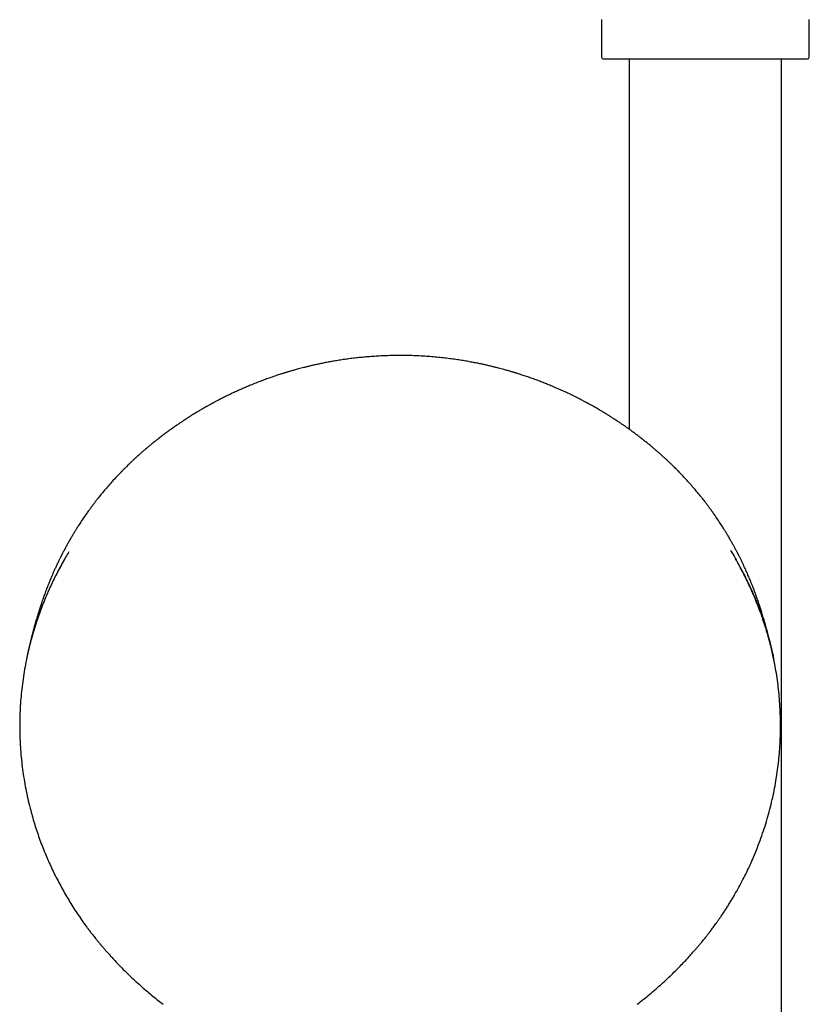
# Model space of a CAD drawing. Header units: millimetres. Extents: x 8 to 1761, y 12 to 2692.
# Tile 26 of 29: x 795 to 909, y 2227 to 2369. Entities that reach past the tile are written whole.
import ezdxf

# ---------------------------------------------------------------- set-up
doc = ezdxf.new("R2010")
doc.units = ezdxf.units.MM

msp = doc.modelspace()

# ---------------------------------------------------------------- linework, layer by layer
at = {"color": 7, "linetype": 'Continuous', "lineweight": 30}
for p, q in [((879, 2368.74), (879, 2363.32)), ((909, 2363.32), (909, 2368.74)), ((883, 2363.07), (883, 2309.57)), ((905, 2095.03), (905, 2363.07)), ((903.89, 2276.29), (903.88, 2276.3)), ((815.7, 2226.51), (815.7, 2226.51)), ((884.13, 2226.51), (884.13, 2226.51))]:
    msp.add_line(p, q, dxfattribs=at)
for centre, start, end in [((879.25, 2363.32), 180, 270), ((908.75, 2363.32), 270, 0)]:
    msp.add_arc(centre, 0.25, start, end, dxfattribs=at)
for points, knots in [([(879.25, 2363.07), (879.25, 2363.07), (879.26, 2363.07), (879.31, 2363.07), (879.38, 2363.07), (879.49, 2363.07), (879.64, 2363.07), (879.82, 2363.07), (880.03, 2363.07), (880.27, 2363.07), (880.51, 2363.07), (880.77, 2363.07), (881.04, 2363.07), (881.33, 2363.07), (881.68, 2363.07), (882.08, 2363.07), (882.55, 2363.07), (883.04, 2363.07), (883.57, 2363.07), (884.12, 2363.07), (884.7, 2363.07), (885.3, 2363.07), (885.92, 2363.07), (886.56, 2363.07), (887.21, 2363.07), (887.88, 2363.07), (888.56, 2363.07), (889.24, 2363.07), (889.92, 2363.07), (890.61, 2363.07), (891.3, 2363.07), (891.98, 2363.07), (892.65, 2363.07), (893.33, 2363.07), (894, 2363.07), (894.68, 2363.07), (895.35, 2363.07), (896.02, 2363.07), (896.7, 2363.07), (897.39, 2363.07), (898.08, 2363.07), (898.76, 2363.07), (899.39, 2363.07), (899.98, 2363.07), (900.52, 2363.07), (901.05, 2363.07), (901.57, 2363.07), (902.12, 2363.07), (902.7, 2363.07), (903.3, 2363.07), (903.88, 2363.07), (904.43, 2363.07), (904.96, 2363.07), (905.45, 2363.07), (905.92, 2363.07), (906.35, 2363.07), (906.74, 2363.07), (907.1, 2363.07), (907.43, 2363.07), (907.72, 2363.07), (907.97, 2363.07), (908.18, 2363.07), (908.36, 2363.07), (908.51, 2363.07), (908.62, 2363.07), (908.69, 2363.07), (908.74, 2363.07), (908.75, 2363.07), (908.75, 2363.07)], [0, 0, 0, 0, 0.014579, 0.029126, 0.043671, 0.058246, 0.073704, 0.089123, 0.10454, 0.11999, 0.132879, 0.145735, 0.158578, 0.17143, 0.184312, 0.200761, 0.217163, 0.233561, 0.250001, 0.26645, 0.282852, 0.29925, 0.31569, 0.331795, 0.347856, 0.363914, 0.38001, 0.395469, 0.410888, 0.426304, 0.441754, 0.456335, 0.470883, 0.485428, 0.5, 0.514581, 0.529129, 0.543673, 0.558246, 0.573704, 0.589123, 0.60454, 0.61999, 0.632879, 0.645735, 0.658578, 0.67143, 0.684312, 0.700761, 0.717163, 0.733561, 0.750001, 0.76645, 0.782852, 0.79925, 0.81569, 0.831795, 0.847856, 0.863914, 0.88001, 0.895469, 0.910888, 0.926304, 0.941754, 0.956333, 0.97088, 0.985425, 1, 1, 1, 1]), ([(849.91, 2320.23), (849.57, 2320.23), (848.88, 2320.22), (847.88, 2320.19), (846.91, 2320.15), (845.98, 2320.09), (845.09, 2320.02), (844.23, 2319.94), (843.38, 2319.85), (842.54, 2319.75), (841.72, 2319.63), (840.94, 2319.51), (840.21, 2319.39), (839.5, 2319.26), (838.82, 2319.13), (838.17, 2318.99), (837.57, 2318.86), (837.01, 2318.73), (836.5, 2318.61), (836.03, 2318.49), (835.62, 2318.39), (835.25, 2318.29), (834.92, 2318.2), (834.63, 2318.12), (834.38, 2318.05), (834.16, 2317.98), (833.97, 2317.93), (833.82, 2317.88), (833.7, 2317.85), (833.6, 2317.82), (833.52, 2317.79), (833.43, 2317.77), (833.32, 2317.73), (833.17, 2317.69), (832.98, 2317.63), (832.74, 2317.55), (832.47, 2317.46), (832.15, 2317.36), (831.79, 2317.24), (831.41, 2317.11), (831.03, 2316.97), (830.64, 2316.84), (830.27, 2316.7), (829.75, 2316.51), (829.1, 2316.25), (828.37, 2315.96), (827.72, 2315.69), (827.16, 2315.45), (826.62, 2315.21), (826.08, 2314.96), (825.53, 2314.7), (824.97, 2314.43), (824.4, 2314.15), (823.94, 2313.91), (823.59, 2313.74), (823.38, 2313.62), (823.19, 2313.52), (823.03, 2313.44), (822.91, 2313.37), (822.82, 2313.33), (822.75, 2313.29), (822.67, 2313.24), (822.57, 2313.19), (822.41, 2313.1), (822.2, 2312.98), (821.95, 2312.84), (821.7, 2312.7), (821.45, 2312.55), (821.2, 2312.41), (820.86, 2312.21), (820.4, 2311.94), (819.96, 2311.66), (819.61, 2311.45), (819.38, 2311.3), (819.18, 2311.17), (819.02, 2311.07), (818.91, 2310.99), (818.83, 2310.94), (818.76, 2310.9), (818.68, 2310.85), (818.58, 2310.78), (818.46, 2310.7), (818.32, 2310.61), (818.16, 2310.5), (817.88, 2310.31), (817.5, 2310.05), (817.03, 2309.72), (816.57, 2309.39), (816.11, 2309.05), (815.65, 2308.71), (815.34, 2308.47), (815.18, 2308.35)], [0, 0, 0, 0, 0.027821, 0.054653, 0.080512, 0.105409, 0.129359, 0.15237, 0.174454, 0.197686, 0.219818, 0.24086, 0.260821, 0.279709, 0.298578, 0.316255, 0.33275, 0.348067, 0.362212, 0.375192, 0.386365, 0.39651, 0.405628, 0.413722, 0.420796, 0.426951, 0.432051, 0.436186, 0.439607, 0.442329, 0.444353, 0.446376, 0.44943, 0.453663, 0.459073, 0.465658, 0.473418, 0.482351, 0.492453, 0.503533, 0.514551, 0.52535, 0.53593, 0.546292, 0.569855, 0.592215, 0.609446, 0.625894, 0.641567, 0.657205, 0.673335, 0.689953, 0.707059, 0.724652, 0.731721, 0.738395, 0.744126, 0.748915, 0.752762, 0.755124, 0.756929, 0.75914, 0.762264, 0.766299, 0.773844, 0.781722, 0.789517, 0.797231, 0.804864, 0.812424, 0.829233, 0.847217, 0.854603, 0.862128, 0.868773, 0.874101, 0.877415, 0.879887, 0.881692, 0.884057, 0.887222, 0.891107, 0.895762, 0.901185, 0.907036, 0.922732, 0.93822, 0.9535, 0.968692, 0.984149, 1, 1, 1, 1]), ([(884.64, 2308.35), (884.5, 2308.46), (884.22, 2308.67), (883.8, 2308.99), (883.38, 2309.3), (882.97, 2309.6), (882.54, 2309.9), (882.18, 2310.15), (881.88, 2310.35), (881.66, 2310.51), (881.45, 2310.64), (881.28, 2310.76), (881.16, 2310.84), (881.07, 2310.89), (881, 2310.94), (880.93, 2310.99), (880.82, 2311.06), (880.69, 2311.14), (880.53, 2311.25), (880.34, 2311.37), (880.14, 2311.49), (879.95, 2311.61), (879.75, 2311.73), (879.48, 2311.9), (879.14, 2312.11), (878.58, 2312.44), (878.1, 2312.71), (877.71, 2312.94), (877.54, 2313.03), (877.39, 2313.11), (877.26, 2313.18), (877.16, 2313.24), (877.09, 2313.28), (877.03, 2313.31), (876.96, 2313.35), (876.88, 2313.39), (876.79, 2313.44), (876.66, 2313.51), (876.49, 2313.6), (876.28, 2313.71), (876.06, 2313.83), (875.64, 2314.04), (875.04, 2314.34), (874.29, 2314.71), (873.59, 2315.03), (872.92, 2315.33), (872.23, 2315.63), (871.55, 2315.92), (870.88, 2316.19), (870.23, 2316.45), (869.54, 2316.71), (868.96, 2316.92), (868.5, 2317.08), (868.17, 2317.19), (867.85, 2317.3), (867.56, 2317.4), (867.29, 2317.48), (867.06, 2317.56), (866.85, 2317.62), (866.67, 2317.68), (866.51, 2317.73), (866.4, 2317.76), (866.32, 2317.79), (866.25, 2317.81), (866.16, 2317.84), (866.04, 2317.87), (865.88, 2317.92), (865.68, 2317.98), (865.45, 2318.05), (865.18, 2318.12), (864.86, 2318.21), (864.51, 2318.31), (864.11, 2318.41), (863.67, 2318.52), (863.2, 2318.64), (862.69, 2318.76), (862.16, 2318.88), (861.58, 2319.01), (860.97, 2319.13), (860.3, 2319.26), (859.57, 2319.39), (858.79, 2319.53), (857.95, 2319.65), (857.07, 2319.77), (856.15, 2319.88), (855.19, 2319.98), (854.21, 2320.07), (853.2, 2320.13), (852.14, 2320.19), (851.04, 2320.22), (850.29, 2320.23), (849.91, 2320.23)], [0, 0, 0, 0, 0.014398, 0.028462, 0.04228, 0.05608, 0.070051, 0.084192, 0.091728, 0.099301, 0.106098, 0.111604, 0.115817, 0.118219, 0.120022, 0.122455, 0.125731, 0.129848, 0.135137, 0.141337, 0.147698, 0.153929, 0.16003, 0.166001, 0.179558, 0.192418, 0.218289, 0.223479, 0.228704, 0.233576, 0.237572, 0.240488, 0.24265, 0.244247, 0.246202, 0.248638, 0.251553, 0.254949, 0.260404, 0.266769, 0.273713, 0.2806, 0.3046, 0.327669, 0.347475, 0.366656, 0.386625, 0.407786, 0.425803, 0.444609, 0.464207, 0.484601, 0.494017, 0.503585, 0.51268, 0.520916, 0.528292, 0.534806, 0.540458, 0.545959, 0.550284, 0.55343, 0.555398, 0.557127, 0.559443, 0.562927, 0.567229, 0.572602, 0.579205, 0.58674, 0.595424, 0.605259, 0.61625, 0.628399, 0.641711, 0.655332, 0.669995, 0.685706, 0.702469, 0.720292, 0.740359, 0.761633, 0.784125, 0.807845, 0.832805, 0.85902, 0.884898, 0.911919, 0.940098, 0.969452, 1, 1, 1, 1]), ([(815.18, 2308.35), (815.17, 2308.34), (815.15, 2308.32), (815.11, 2308.29), (815.08, 2308.27), (815.06, 2308.25), (815.04, 2308.24), (815.02, 2308.22), (815, 2308.2), (814.96, 2308.18), (814.89, 2308.12), (814.78, 2308.03), (814.61, 2307.9), (814.41, 2307.74), (814.17, 2307.55), (813.91, 2307.33), (813.6, 2307.08), (813.3, 2306.82), (812.99, 2306.56), (812.7, 2306.31), (812.41, 2306.05), (812.14, 2305.81), (811.88, 2305.57), (811.59, 2305.31), (811.29, 2305.03), (810.97, 2304.73), (810.69, 2304.45), (810.45, 2304.22), (810.25, 2304.02), (810.08, 2303.86), (809.94, 2303.71), (809.82, 2303.6), (809.74, 2303.51), (809.69, 2303.46), (809.64, 2303.41), (809.59, 2303.35), (809.52, 2303.28), (809.43, 2303.19), (809.31, 2303.07), (809.17, 2302.92), (809, 2302.74), (808.81, 2302.53), (808.6, 2302.31), (808.26, 2301.94), (807.8, 2301.42), (807.24, 2300.77), (806.81, 2300.26), (806.51, 2299.88), (806.32, 2299.64), (806.14, 2299.42), (805.99, 2299.22), (805.86, 2299.06), (805.76, 2298.92), (805.67, 2298.81), (805.59, 2298.7), (805.51, 2298.59), (805.41, 2298.46), (805.3, 2298.31), (805.17, 2298.14), (805.03, 2297.94), (804.87, 2297.72), (804.54, 2297.25), (804.2, 2296.77), (803.87, 2296.28), (803.7, 2296.01), (803.52, 2295.74), (803.36, 2295.49), (803.21, 2295.25), (803.09, 2295.06), (802.99, 2294.89), (802.91, 2294.76), (802.82, 2294.62), (802.73, 2294.46), (802.61, 2294.27), (802.48, 2294.05), (802.34, 2293.82), (802.21, 2293.58), (802.08, 2293.36), (801.96, 2293.14), (801.84, 2292.92), (801.71, 2292.69), (801.58, 2292.46), (801.46, 2292.22), (801.33, 2291.98), (801.23, 2291.78), (801.15, 2291.63), (801.09, 2291.52), (801.05, 2291.43), (801.01, 2291.36), (800.98, 2291.29), (800.93, 2291.21), (800.88, 2291.1), (800.81, 2290.96), (800.73, 2290.8), (800.59, 2290.52), (800.41, 2290.12), (800.18, 2289.64), (799.97, 2289.19), (799.79, 2288.77), (799.62, 2288.38), (799.47, 2288.02), (799.34, 2287.71), (799.23, 2287.43), (799.13, 2287.2), (799.06, 2287.02), (799.01, 2286.89), (798.98, 2286.82), (798.97, 2286.78), (798.95, 2286.73), (798.92, 2286.66), (798.89, 2286.57), (798.84, 2286.45), (798.76, 2286.23), (798.65, 2285.95), (798.53, 2285.61), (798.41, 2285.29), (798.3, 2284.96), (798.2, 2284.68), (798.12, 2284.44), (798.06, 2284.27), (798.01, 2284.11), (797.97, 2283.99), (797.94, 2283.9), (797.91, 2283.83), (797.88, 2283.72), (797.83, 2283.57), (797.76, 2283.35), (797.68, 2283.09), (797.59, 2282.8), (797.49, 2282.47), (797.38, 2282.12), (797.29, 2281.8), (797.21, 2281.53), (797.16, 2281.32), (797.11, 2281.15), (797.06, 2280.98), (797.02, 2280.83), (796.98, 2280.67), (796.94, 2280.53), (796.9, 2280.37), (796.85, 2280.2), (796.8, 2280), (796.75, 2279.81), (796.71, 2279.64), (796.68, 2279.53), (796.66, 2279.43), (796.63, 2279.31), (796.59, 2279.16), (796.54, 2278.98), (796.5, 2278.78), (796.45, 2278.57), (796.4, 2278.39), (796.36, 2278.21), (796.32, 2278.05), (796.29, 2277.89), (796.25, 2277.75), (796.22, 2277.61), (796.19, 2277.46), (796.16, 2277.31), (796.12, 2277.16), (796.09, 2277), (796.06, 2276.85), (796.03, 2276.72), (796.01, 2276.61), (795.98, 2276.51), (795.96, 2276.4), (795.95, 2276.32), (795.94, 2276.29), (795.94, 2276.28)], [0, 0, 0, 0, 0.004121, 0.007155, 0.008292, 0.009205, 0.009941, 0.010271, 0.011159, 0.012176, 0.014046, 0.01821, 0.02373, 0.030417, 0.038268, 0.047279, 0.057446, 0.068764, 0.078461, 0.088759, 0.098803, 0.108403, 0.117562, 0.126281, 0.138536, 0.14981, 0.160106, 0.169427, 0.176071, 0.182117, 0.187561, 0.192082, 0.194677, 0.196691, 0.19815, 0.199958, 0.202545, 0.205912, 0.210057, 0.215513, 0.221907, 0.229236, 0.237317, 0.245366, 0.268598, 0.290758, 0.311857, 0.320537, 0.328579, 0.335823, 0.342271, 0.347926, 0.351816, 0.355421, 0.358865, 0.362279, 0.366359, 0.371209, 0.376826, 0.38321, 0.390359, 0.397926, 0.427429, 0.435747, 0.444037, 0.452299, 0.460422, 0.467587, 0.473632, 0.478558, 0.482366, 0.485853, 0.4907, 0.49686, 0.503503, 0.510506, 0.517867, 0.52419, 0.530654, 0.537248, 0.543974, 0.550833, 0.557824, 0.564938, 0.571338, 0.575101, 0.578249, 0.580783, 0.582703, 0.584545, 0.586845, 0.589936, 0.593819, 0.598494, 0.603719, 0.618329, 0.632006, 0.644748, 0.656554, 0.667419, 0.677343, 0.686257, 0.693789, 0.700103, 0.705198, 0.709071, 0.710412, 0.711505, 0.712517, 0.714251, 0.716817, 0.720217, 0.724368, 0.734514, 0.743721, 0.752028, 0.760715, 0.770403, 0.775212, 0.780171, 0.784423, 0.787701, 0.790001, 0.791694, 0.793813, 0.798368, 0.804256, 0.811464, 0.819429, 0.828328, 0.837802, 0.847858, 0.854232, 0.859702, 0.864439, 0.868986, 0.873391, 0.877653, 0.881771, 0.885886, 0.891448, 0.897502, 0.904187, 0.908019, 0.911178, 0.913752, 0.91676, 0.921278, 0.926558, 0.932456, 0.938168, 0.943345, 0.948004, 0.952799, 0.957085, 0.960942, 0.964402, 0.968195, 0.97274, 0.97663, 0.980908, 0.985161, 0.988791, 0.991265, 0.994079, 0.997219, 0.99958, 1, 1, 1, 1]), ([(903.88, 2276.33), (903.87, 2276.34), (903.86, 2276.41), (903.84, 2276.52), (903.81, 2276.66), (903.78, 2276.78), (903.75, 2276.91), (903.73, 2277.05), (903.69, 2277.2), (903.66, 2277.35), (903.63, 2277.5), (903.6, 2277.63), (903.57, 2277.75), (903.54, 2277.88), (903.51, 2278.03), (903.47, 2278.19), (903.43, 2278.37), (903.38, 2278.56), (903.33, 2278.77), (903.28, 2278.98), (903.24, 2279.16), (903.2, 2279.3), (903.17, 2279.42), (903.14, 2279.54), (903.11, 2279.67), (903.07, 2279.82), (903.03, 2279.97), (902.99, 2280.13), (902.95, 2280.29), (902.9, 2280.48), (902.85, 2280.67), (902.79, 2280.87), (902.73, 2281.1), (902.66, 2281.37), (902.57, 2281.68), (902.47, 2282.03), (902.36, 2282.38), (902.26, 2282.71), (902.17, 2283.02), (902.09, 2283.27), (902.03, 2283.47), (901.98, 2283.62), (901.94, 2283.74), (901.91, 2283.83), (901.88, 2283.93), (901.84, 2284.05), (901.79, 2284.21), (901.72, 2284.41), (901.64, 2284.66), (901.54, 2284.93), (901.44, 2285.23), (901.33, 2285.52), (901.22, 2285.82), (901.13, 2286.07), (901.05, 2286.28), (900.99, 2286.43), (900.95, 2286.55), (900.91, 2286.65), (900.88, 2286.72), (900.86, 2286.77), (900.85, 2286.81), (900.83, 2286.85), (900.8, 2286.94), (900.74, 2287.08), (900.66, 2287.29), (900.56, 2287.54), (900.44, 2287.83), (900.3, 2288.16), (900.14, 2288.53), (899.98, 2288.9), (899.81, 2289.27), (899.65, 2289.63), (899.48, 2290), (899.29, 2290.4), (899.13, 2290.73), (899, 2290.99), (898.92, 2291.15), (898.86, 2291.27), (898.82, 2291.35), (898.78, 2291.42), (898.74, 2291.51), (898.68, 2291.62), (898.61, 2291.76), (898.52, 2291.94), (898.41, 2292.13), (898.31, 2292.33), (898.2, 2292.53), (898.06, 2292.8), (897.86, 2293.15), (897.64, 2293.53), (897.45, 2293.87), (897.29, 2294.15), (897.15, 2294.38), (897.05, 2294.54), (896.99, 2294.65), (896.93, 2294.74), (896.86, 2294.85), (896.77, 2295.01), (896.64, 2295.21), (896.48, 2295.46), (896.31, 2295.73), (896.02, 2296.17), (895.64, 2296.75), (895.25, 2297.31), (894.97, 2297.7), (894.82, 2297.91), (894.68, 2298.1), (894.55, 2298.28), (894.44, 2298.43), (894.34, 2298.56), (894.26, 2298.67), (894.17, 2298.78), (894.09, 2298.9), (894, 2299.02), (893.87, 2299.18), (893.7, 2299.39), (893.49, 2299.67), (893.17, 2300.06), (892.76, 2300.56), (892.24, 2301.18), (891.8, 2301.67), (891.46, 2302.05), (891.23, 2302.3), (891.01, 2302.54), (890.8, 2302.77), (890.63, 2302.95), (890.49, 2303.09), (890.39, 2303.2), (890.31, 2303.28), (890.24, 2303.35), (890.19, 2303.4), (890.14, 2303.45), (890.08, 2303.51), (890.01, 2303.59), (889.91, 2303.69), (889.76, 2303.84), (889.55, 2304.05), (889.28, 2304.32), (888.97, 2304.62), (888.64, 2304.93), (888.3, 2305.25), (887.94, 2305.57), (887.56, 2305.92), (887.18, 2306.26), (886.82, 2306.57), (886.5, 2306.84), (886.21, 2307.09), (885.93, 2307.32), (885.67, 2307.54), (885.42, 2307.73), (885.22, 2307.89), (885.07, 2308.01), (884.96, 2308.1), (884.88, 2308.16), (884.83, 2308.2), (884.8, 2308.23), (884.78, 2308.24), (884.76, 2308.25), (884.74, 2308.27), (884.71, 2308.29), (884.68, 2308.32), (884.65, 2308.34), (884.64, 2308.35)], [0, 0, 0, 0, 0.001069, 0.00522, 0.008812, 0.011941, 0.015422, 0.019316, 0.02302, 0.027611, 0.031581, 0.034924, 0.038108, 0.041709, 0.045682, 0.050093, 0.054959, 0.060392, 0.066426, 0.072659, 0.077545, 0.081786, 0.085153, 0.088022, 0.091616, 0.095983, 0.100331, 0.104402, 0.110334, 0.115805, 0.121113, 0.12665, 0.133232, 0.14023, 0.148833, 0.158775, 0.16826, 0.177183, 0.185553, 0.193258, 0.197896, 0.201827, 0.205056, 0.207586, 0.209675, 0.212828, 0.217329, 0.223026, 0.228699, 0.23754, 0.245555, 0.253011, 0.261096, 0.269954, 0.274096, 0.2783, 0.281835, 0.284539, 0.286413, 0.287484, 0.288508, 0.289769, 0.291268, 0.295657, 0.301319, 0.308251, 0.31645, 0.325818, 0.336139, 0.347403, 0.356891, 0.366955, 0.377594, 0.388808, 0.400574, 0.406451, 0.411038, 0.414336, 0.416352, 0.418174, 0.420613, 0.423671, 0.428018, 0.433206, 0.439045, 0.444855, 0.450574, 0.456203, 0.469118, 0.481529, 0.490553, 0.499033, 0.506951, 0.510945, 0.514165, 0.516644, 0.519326, 0.524279, 0.530553, 0.538149, 0.546924, 0.555908, 0.578511, 0.601325, 0.60854, 0.615435, 0.621637, 0.627142, 0.631951, 0.636288, 0.63986, 0.643303, 0.646909, 0.650748, 0.655065, 0.662859, 0.671891, 0.682165, 0.701982, 0.72276, 0.744509, 0.753197, 0.762032, 0.770901, 0.778854, 0.785678, 0.790236, 0.794097, 0.797259, 0.799721, 0.801483, 0.802835, 0.805028, 0.807947, 0.811593, 0.815896, 0.824593, 0.834547, 0.845762, 0.858246, 0.869837, 0.882349, 0.895787, 0.910155, 0.921881, 0.932846, 0.942892, 0.952016, 0.961258, 0.9693, 0.976137, 0.981767, 0.984391, 0.986636, 0.989394, 0.989717, 0.990048, 0.990785, 0.991698, 0.992836, 0.995874, 1, 1, 1, 1]), ([(802.09, 2291.87), (801.93, 2291.61), (801.59, 2291.06), (801.11, 2290.21), (800.65, 2289.36), (800.34, 2288.77), (800.17, 2288.44), (800.12, 2288.34), (800.07, 2288.23), (800.02, 2288.13), (799.97, 2288.03), (799.82, 2287.72), (799.57, 2287.2), (799.22, 2286.45), (798.88, 2285.67), (798.53, 2284.84), (798.19, 2283.97), (797.85, 2283.07), (797.52, 2282.12), (797.21, 2281.18), (796.92, 2280.23), (796.65, 2279.3), (796.4, 2278.33), (796.17, 2277.38), (796.02, 2276.69), (795.95, 2276.34), (795.94, 2276.28)], [0, 0, 0, 0, 0.0544015, 0.1136319, 0.1728947, 0.2250732, 0.231908, 0.2387433, 0.245579, 0.2524151, 0.2592516, 0.2660886, 0.3127104, 0.36151, 0.4124876, 0.4656431, 0.5209765, 0.5784877, 0.6381767, 0.7000435, 0.7562879, 0.8142188, 0.8738361, 0.9351397, 0.990482, 1, 1, 1, 1]), ([(897.63, 2292.06), (897.75, 2291.87), (898.08, 2291.33), (898.46, 2290.67), (898.79, 2290.08), (898.98, 2289.73), (899.17, 2289.37), (899.36, 2289.02), (899.54, 2288.66), (899.72, 2288.31), (900.02, 2287.7), (900.44, 2286.83), (900.95, 2285.67), (901.44, 2284.48), (901.91, 2283.25), (902.36, 2281.98), (902.76, 2280.73), (903.12, 2279.5), (903.44, 2278.29), (903.66, 2277.35), (903.8, 2276.69), (903.86, 2276.43), (903.88, 2276.3), (903.89, 2276.29)], [0, 0, 0, 0, 0.039863, 0.109837, 0.133349, 0.156835, 0.180296, 0.20373, 0.227139, 0.250522, 0.27388, 0.346036, 0.4199, 0.495472, 0.572752, 0.651739, 0.732433, 0.804855, 0.8786, 0.953665, 0.976035, 0.99852, 1, 1, 1, 1]), ([(801.46, 2290.81), (801.37, 2290.67), (801.2, 2290.37), (800.93, 2289.87), (800.63, 2289.31), (800.31, 2288.7), (799.98, 2288.04), (799.64, 2287.34), (799.29, 2286.6), (798.96, 2285.84), (798.64, 2285.09), (798.29, 2284.23), (797.92, 2283.26), (797.54, 2282.18), (797.19, 2281.12), (796.88, 2280.08), (796.59, 2279.05), (796.3, 2277.91), (796.01, 2276.64), (795.74, 2275.25), (795.5, 2273.84), (795.31, 2272.44), (795.16, 2271.02), (795.06, 2269.63), (795, 2268.27), (794.97, 2266.93), (794.98, 2265.59), (795.04, 2264.26), (795.13, 2262.89), (795.26, 2261.51), (795.43, 2260.09), (795.65, 2258.69), (795.91, 2257.29), (796.21, 2255.9), (796.53, 2254.61), (796.86, 2253.44), (797.18, 2252.36), (797.53, 2251.29), (797.9, 2250.23), (798.3, 2249.16), (798.72, 2248.14), (799.14, 2247.15), (799.57, 2246.22), (800.02, 2245.27), (800.51, 2244.32), (801.02, 2243.37), (801.55, 2242.42), (802.09, 2241.5), (802.66, 2240.58), (803.27, 2239.65), (803.76, 2238.93), (804.11, 2238.44), (804.3, 2238.16), (804.49, 2237.91), (804.65, 2237.68), (804.78, 2237.51), (804.88, 2237.38), (804.94, 2237.3), (804.99, 2237.23), (805.03, 2237.18), (805.05, 2237.15), (805.08, 2237.12), (805.12, 2237.06), (805.18, 2236.98), (805.27, 2236.86), (805.39, 2236.71), (805.54, 2236.51), (805.73, 2236.27), (805.95, 2235.99), (806.21, 2235.67), (806.49, 2235.34), (806.77, 2235), (807.07, 2234.65), (807.39, 2234.27), (807.74, 2233.88), (808.12, 2233.46), (808.38, 2233.17), (808.52, 2233.02)], [0, 0, 0, 0, 0.00801, 0.016548, 0.027117, 0.038126, 0.049577, 0.062334, 0.07558, 0.08884, 0.101905, 0.114774, 0.13356, 0.151913, 0.169832, 0.187317, 0.204375, 0.221282, 0.244236, 0.267189, 0.290142, 0.313095, 0.336047, 0.359, 0.380641, 0.402282, 0.423923, 0.445563, 0.467204, 0.490156, 0.513108, 0.536059, 0.55901, 0.581962, 0.604913, 0.622946, 0.640979, 0.659011, 0.677047, 0.695318, 0.713967, 0.730159, 0.746626, 0.763367, 0.780384, 0.797675, 0.815032, 0.832029, 0.848652, 0.866826, 0.88453, 0.889998, 0.895419, 0.900591, 0.905007, 0.908644, 0.910753, 0.91247, 0.913793, 0.914724, 0.915126, 0.915698, 0.916824, 0.918501, 0.920731, 0.923514, 0.927583, 0.932447, 0.938107, 0.944563, 0.951814, 0.958464, 0.965667, 0.973422, 0.981729, 0.990588, 1, 1, 1, 1]), ([(891.31, 2233.02), (891.44, 2233.17), (891.71, 2233.46), (892.1, 2233.9), (892.47, 2234.32), (892.81, 2234.71), (893.11, 2235.07), (893.38, 2235.39), (893.62, 2235.68), (893.84, 2235.95), (894.03, 2236.19), (894.19, 2236.39), (894.33, 2236.57), (894.45, 2236.72), (894.54, 2236.84), (894.6, 2236.92), (894.65, 2236.99), (894.69, 2237.04), (894.72, 2237.08), (894.75, 2237.11), (894.77, 2237.15), (894.81, 2237.19), (894.85, 2237.25), (894.89, 2237.31), (894.98, 2237.43), (895.13, 2237.62), (895.32, 2237.88), (895.53, 2238.17), (895.76, 2238.49), (896, 2238.84), (896.28, 2239.25), (896.6, 2239.72), (896.94, 2240.23), (897.27, 2240.75), (897.59, 2241.27), (897.91, 2241.79), (898.32, 2242.5), (898.83, 2243.41), (899.42, 2244.5), (899.96, 2245.59), (900.47, 2246.67), (900.99, 2247.85), (901.51, 2249.13), (902.03, 2250.51), (902.5, 2251.89), (902.93, 2253.28), (903.31, 2254.67), (903.64, 2256.04), (903.93, 2257.39), (904.18, 2258.72), (904.39, 2260.05), (904.56, 2261.39), (904.69, 2262.76), (904.79, 2264.16), (904.84, 2265.59), (904.85, 2267.02), (904.82, 2268.46), (904.75, 2269.89), (904.64, 2271.28), (904.49, 2272.65), (904.3, 2273.99), (904.07, 2275.33), (903.81, 2276.66), (903.52, 2277.92), (903.23, 2279.09), (902.92, 2280.18), (902.59, 2281.27), (902.22, 2282.37), (901.83, 2283.47), (901.4, 2284.58), (901, 2285.54), (900.64, 2286.35), (900.34, 2287.02), (900.03, 2287.68), (899.7, 2288.35), (899.35, 2289.02), (899.04, 2289.62), (898.75, 2290.13), (898.53, 2290.53), (898.39, 2290.77), (898.33, 2290.87)], [0, 0, 0, 0, 0.009351, 0.018745, 0.027505, 0.035629, 0.043119, 0.0496, 0.055517, 0.060869, 0.065657, 0.06988, 0.07336, 0.076333, 0.0788, 0.080318, 0.081552, 0.082732, 0.083429, 0.083912, 0.084588, 0.085459, 0.086526, 0.087748, 0.089052, 0.093665, 0.099063, 0.104546, 0.110653, 0.117387, 0.124745, 0.134315, 0.144182, 0.153964, 0.163661, 0.173273, 0.182801, 0.202931, 0.222672, 0.242024, 0.261008, 0.279814, 0.303703, 0.327372, 0.350821, 0.37405, 0.39716, 0.42027, 0.44206, 0.46385, 0.48564, 0.507431, 0.529221, 0.552333, 0.575444, 0.598556, 0.621667, 0.644779, 0.667891, 0.689683, 0.711474, 0.733266, 0.755171, 0.777272, 0.795355, 0.813567, 0.831908, 0.850379, 0.869064, 0.888121, 0.907551, 0.919059, 0.930694, 0.942456, 0.954346, 0.966363, 0.97838, 0.986705, 0.994284, 1, 1, 1, 1]), ([(808.52, 2233.02), (808.79, 2232.74), (809.32, 2232.17), (810.14, 2231.34), (810.97, 2230.54), (811.8, 2229.77), (812.61, 2229.04), (813.41, 2228.34), (814.2, 2227.69), (814.95, 2227.08), (815.46, 2226.69), (815.7, 2226.51)], [0, 0, 0, 0, 0.119938, 0.2427, 0.362284, 0.478695, 0.591936, 0.700071, 0.805152, 0.90718, 1, 1, 1, 1]), ([(884.13, 2226.51), (884.44, 2226.75), (885.06, 2227.23), (885.97, 2227.97), (886.86, 2228.73), (887.71, 2229.47), (888.51, 2230.21), (889.27, 2230.94), (890, 2231.66), (890.67, 2232.35), (891.1, 2232.8), (891.3, 2233.02)], [0, 0, 0, 0, 0.119818, 0.242601, 0.362199, 0.478615, 0.591852, 0.699977, 0.805042, 0.90705, 1, 1, 1, 1])]:
    msp.add_open_spline(points, degree=3, knots=knots, dxfattribs=at)

doc.saveas('drawing.dxf')
